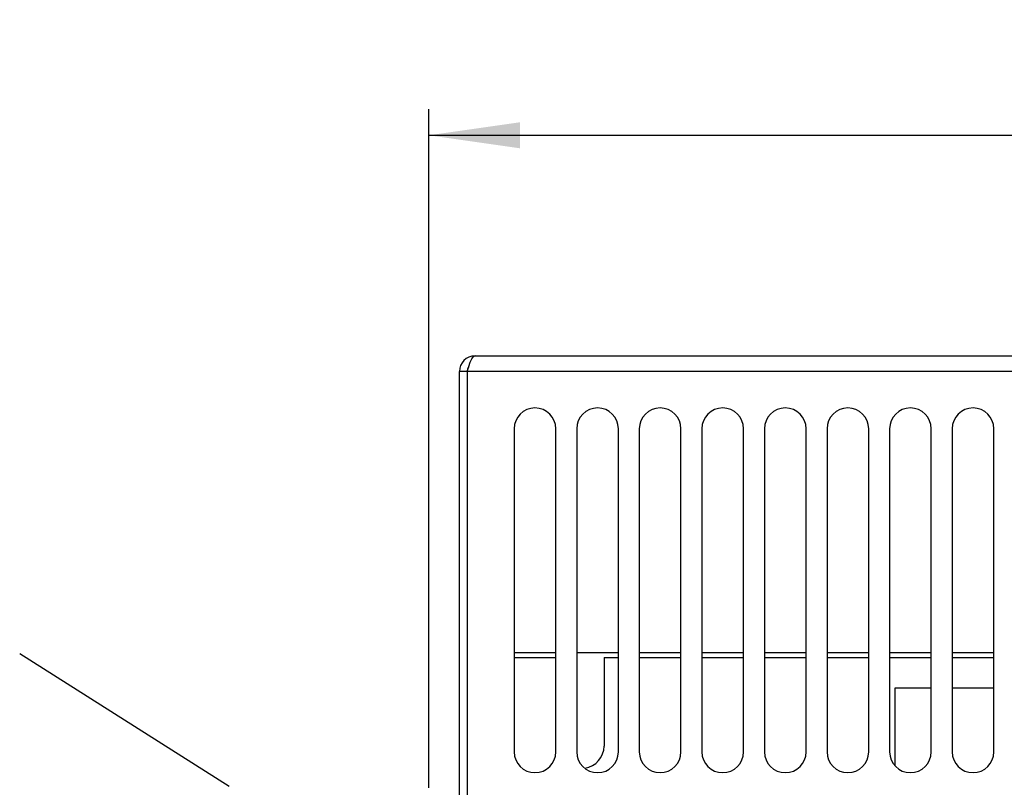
# Model space of a CAD drawing. Extents: x 0 to 594, y 0 to 420.
# Tile 16 of 105: x 78 to 116, y 282 to 311. Entities that reach past the tile are written whole.
import ezdxf

# ---------------------------------------------------------------- set-up
doc = ezdxf.new("R2010")
doc.units = 0
doc.header["$LTSCALE"] = 32.67
doc.layers.get('0').update_dxf_attribs({"linetype": 'CONTINUOUS'})
doc.styles.get("Standard").update_dxf_attribs({"font": 'txt', "width": 0.8})
doc.dimstyles.get("Standard").update_dxf_attribs({"dimtxt": 2.5, "dimasz": 2.5, "dimexe": 1.25, "dimexo": 0.625, "dimtad": 1, "dimcen": 2.5, "dimazin": 3, "dimtfac": 1, "dimtmove": 0, "dimatfit": 3})

# ---------------------------------------------------------------- blocks, each defined once
blk = doc.blocks.new('_FILLED')
at = {"color": 0, "linetype": 'BYBLOCK'}
blk.add_solid([(0, 0), (-1, 0.143), (-1, -0.143)], dxfattribs=at)
blk = doc.blocks.new('*D9')
at = {"color": 2, "linetype": 'CONTINUOUS'}
for p, q in [((93.781, 281.726), (93.781, 307.77)), ((159.525, 280.57), (159.525, 307.77)), ((93.781, 306.77), (126.653, 306.77)), ((159.525, 306.77), (126.653, 306.77))]:
    blk.add_line(p, q, dxfattribs=at)
at = {"color": 2, "linetype": 'CONTINUOUS', "xscale": 3.5, "yscale": 3.5, "zscale": 3.5, "rotation": 180}
blk.add_blockref('_FILLED', (93.781, 306.77), dxfattribs=at)
at = {"color": 2, "linetype": 'CONTINUOUS', "xscale": 3.5, "yscale": 3.5, "zscale": 3.5}
blk.add_blockref('_FILLED', (159.525, 306.77), dxfattribs=at)
at = {"color": 5, "linetype": 'CONTINUOUS', "width": 0.8}
blk.add_text('329', height=3.5, dxfattribs=at).set_placement((122.453, 307.645))

msp = doc.modelspace()

# ---------------------------------------------------------------- linework, layer by layer
at = {"color": 7, "linetype": 'CONTINUOUS'}
for p, q in [((95.553, 298.303), (157.753, 298.303)), ((94.953, 278.303), (94.953, 297.703)), ((95.253, 297.703), (94.953, 297.703)), ((95.253, 297.703), (95.253, 278.303)), ((97.053, 295.503), (97.053, 283.103)), ((98.653, 283.103), (98.653, 295.503)), ((99.453, 295.503), (99.453, 283.103)), ((101.053, 283.103), (101.053, 295.503)), ((101.853, 295.503), (101.853, 283.103)), ((103.453, 283.103), (103.453, 295.503)), ((104.253, 295.503), (104.253, 283.103)), ((105.853, 283.103), (105.853, 295.503)), ((106.653, 295.503), (106.653, 283.103)), ((108.253, 283.103), (108.253, 295.503)), ((109.053, 295.503), (109.053, 283.103)), ((110.653, 283.103), (110.653, 295.503)), ((111.453, 295.503), (111.453, 283.103)), ((113.053, 283.103), (113.053, 295.503)), ((113.853, 295.503), (113.853, 283.103)), ((115.453, 283.103), (115.453, 295.503)), ((86.126, 281.769), (78.091, 286.86)), ((98.653, 286.903), (97.053, 286.903)), ((97.053, 286.723), (98.653, 286.723)), ((101.053, 286.903), (99.453, 286.903)), ((100.503, 286.723), (100.503, 283.323)), ((100.503, 286.723), (101.053, 286.723)), ((103.453, 286.903), (101.853, 286.903)), ((101.853, 286.723), (103.453, 286.723)), ((105.853, 286.903), (104.253, 286.903)), ((104.253, 286.723), (105.853, 286.723)), ((108.253, 286.903), (106.653, 286.903)), ((106.653, 286.723), (108.253, 286.723)), ((110.653, 286.903), (109.053, 286.903)), ((109.053, 286.723), (110.653, 286.723)), ((113.053, 286.903), (111.453, 286.903)), ((111.453, 286.723), (113.053, 286.723)), ((115.453, 286.903), (113.853, 286.903)), ((113.853, 286.723), (115.453, 286.723)), ((111.653, 285.548), (111.653, 282.578)), ((113.053, 285.548), (111.653, 285.548)), ((115.453, 285.548), (113.853, 285.548))]:
    msp.add_line(p, q, dxfattribs=at)
at = {"color": 9, "linetype": 'CONTINUOUS'}
msp.add_line((158.053, 297.703), (95.253, 297.703), dxfattribs=at)
at = {"color": 7, "linetype": 'CONTINUOUS'}
msp.add_lwpolyline([(95.253, 297.703), (95.313, 297.889), (95.373, 298.056), (95.433, 298.189), (95.493, 298.274), (95.553, 298.303)], dxfattribs=at)
for centre, radius, start, end in [((95.553, 297.703), 0.6, 90, 180), ((95.553, 297.703), 0.3, 147.8955, 180), ((97.853, 295.503), 0.8, 0, 180), ((100.253, 295.503), 0.8, 0, 180), ((102.653, 295.503), 0.8, 0, 180), ((105.053, 295.503), 0.8, 0, 180), ((107.453, 295.503), 0.8, 0, 180), ((109.853, 295.503), 0.8, 0, 180), ((112.253, 295.503), 0.8, 0, 180), ((114.653, 295.503), 0.8, 0, 180), ((99.653, 283.323), 0.85, 277.7936, 360), ((97.853, 283.103), 0.8, 180, 360), ((100.253, 283.103), 0.8, 180, 360), ((102.653, 283.103), 0.8, 180, 360), ((105.053, 283.103), 0.8, 180, 360), ((107.453, 283.103), 0.8, 180, 360), ((109.853, 283.103), 0.8, 180, 360), ((112.253, 283.103), 0.8, 180, 360), ((114.653, 283.103), 0.8, 180, 360)]:
    msp.add_arc(centre, radius, start, end, dxfattribs=at)

# ---------------------------------------------------------------- dimensions: what is measured, and where the dimension line sits
at = {"color": 2, "linetype": 'CONTINUOUS'}
dim = msp.add_linear_dim(base=(159.525, 306.77), p1=(93.781, 281.726), p2=(159.525, 280.57), dimstyle='Standard', dxfattribs=at)
dim.commit()
dim.dimension.update_dxf_attribs({"geometry": '*D9', "text_midpoint": (126.653, 309.395), "dimtype": 128})

doc.saveas('drawing.dxf')
